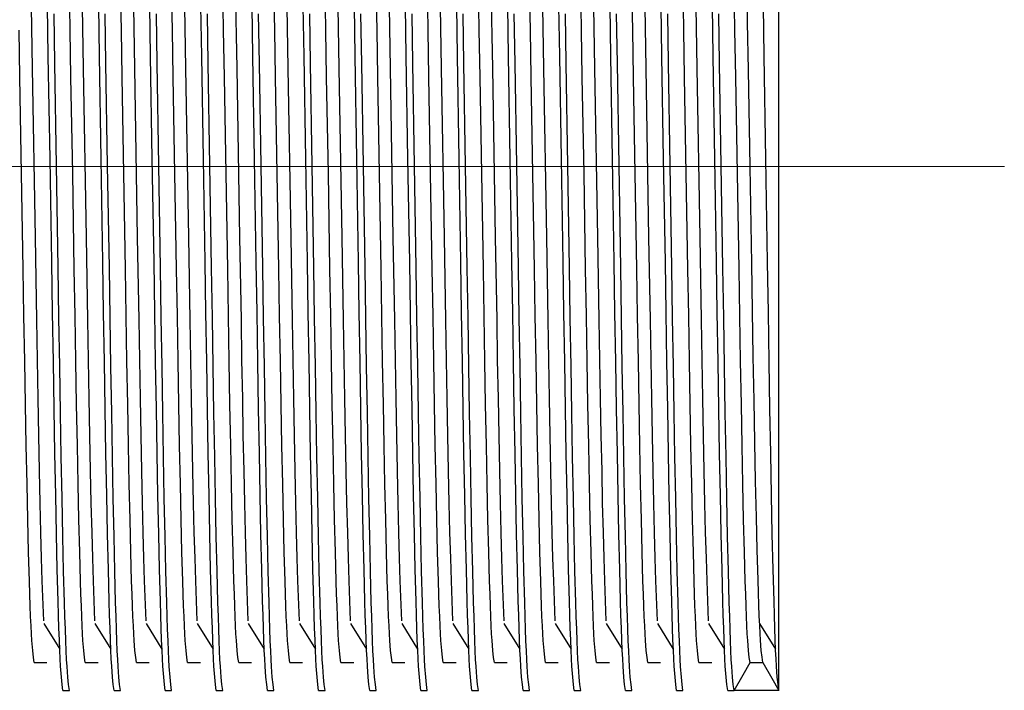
# Model space of a CAD drawing. Header units: millimetres. Extents: x 262469 to 275208, y -32539 to 9411.
# Tile 150 of 256: x 268195 to 268206, y -14059 to -14052. Entities that reach past the tile are written whole.
import ezdxf

# ---------------------------------------------------------------- set-up
doc = ezdxf.new("R2010")
doc.units = ezdxf.units.MM
doc.header["$LTSCALE"] = 100
doc.layers.add('$ IE_TELETECHNIKA', color=5, linetype='Continuous', lineweight=30)

msp = doc.modelspace()

# ---------------------------------------------------------------- linework, layer by layer
at = {"layer": '$ IE_TELETECHNIKA', "color": 7, "linetype": 'Continuous'}
for p, q in [((268203.866, -14059.166), (268203.866, -14047.45)), ((268195.652, -14058.418), (268195.83, -14058.704)), ((268196.223, -14058.418), (268196.402, -14058.704)), ((268196.795, -14058.418), (268196.973, -14058.704)), ((268197.366, -14058.418), (268197.545, -14058.704)), ((268197.937, -14058.418), (268198.116, -14058.704)), ((268198.509, -14058.418), (268198.687, -14058.704)), ((268199.08, -14058.418), (268199.259, -14058.704)), ((268199.652, -14058.418), (268199.83, -14058.704)), ((268200.223, -14058.418), (268200.402, -14058.704)), ((268200.794, -14058.418), (268200.973, -14058.704)), ((268201.366, -14058.418), (268201.544, -14058.704)), ((268201.937, -14058.418), (268202.116, -14058.704)), ((268202.509, -14058.418), (268202.687, -14058.704)), ((268203.08, -14058.418), (268203.259, -14058.704)), ((268203.651, -14058.418), (268203.83, -14058.704)), ((268195.545, -14058.856), (268195.688, -14058.856)), ((268195.545, -14058.856), (268195.688, -14058.856)), ((268196.116, -14058.856), (268196.259, -14058.856)), ((268196.116, -14058.856), (268196.259, -14058.856)), ((268196.688, -14058.856), (268196.83, -14058.856)), ((268196.688, -14058.856), (268196.83, -14058.856)), ((268197.259, -14058.856), (268197.402, -14058.856)), ((268197.259, -14058.856), (268197.402, -14058.856)), ((268197.83, -14058.856), (268197.973, -14058.856)), ((268197.83, -14058.856), (268197.973, -14058.856)), ((268198.402, -14058.856), (268198.545, -14058.856)), ((268198.402, -14058.856), (268198.545, -14058.856)), ((268198.973, -14058.856), (268199.116, -14058.856)), ((268198.973, -14058.856), (268199.116, -14058.856)), ((268199.545, -14058.856), (268199.688, -14058.856)), ((268199.545, -14058.856), (268199.688, -14058.856)), ((268200.116, -14058.856), (268200.259, -14058.856)), ((268200.116, -14058.856), (268200.259, -14058.856)), ((268200.687, -14058.856), (268200.83, -14058.856)), ((268200.687, -14058.856), (268200.83, -14058.856)), ((268201.259, -14058.856), (268201.402, -14058.856)), ((268201.259, -14058.856), (268201.402, -14058.856)), ((268201.83, -14058.856), (268201.973, -14058.856)), ((268201.83, -14058.856), (268201.973, -14058.856)), ((268202.402, -14058.856), (268202.545, -14058.856)), ((268202.402, -14058.856), (268202.545, -14058.856)), ((268202.973, -14058.856), (268203.116, -14058.856)), ((268202.973, -14058.856), (268203.116, -14058.856)), ((268203.545, -14058.856), (268203.687, -14058.856)), ((268195.866, -14059.166), (268195.938, -14059.166)), ((268196.438, -14059.166), (268196.509, -14059.166)), ((268197.009, -14059.166), (268197.08, -14059.166)), ((268197.58, -14059.166), (268197.652, -14059.166)), ((268198.152, -14059.166), (268198.223, -14059.166)), ((268198.723, -14059.166), (268198.795, -14059.166)), ((268199.295, -14059.166), (268199.366, -14059.166)), ((268199.866, -14059.166), (268199.938, -14059.166)), ((268200.437, -14059.166), (268200.509, -14059.166)), ((268201.009, -14059.166), (268201.08, -14059.166)), ((268201.58, -14059.166), (268201.652, -14059.166)), ((268202.152, -14059.166), (268202.223, -14059.166)), ((268202.723, -14059.166), (268202.795, -14059.166)), ((268203.295, -14059.166), (268203.366, -14059.166)), ((268203.866, -14059.166), (268203.366, -14059.166))]:
    msp.add_line(p, q, dxfattribs=at)
at = {"layer": '$ IE_TELETECHNIKA', "color": 7, "linetype": 'Continuous', "lineweight": 5, "ltscale": 20.32}
msp.add_line((268206.386, -14053.308), (268188.118, -14053.308), dxfattribs=at)
at = {"layer": '$ IE_TELETECHNIKA', "color": 7, "linetype": 'Continuous'}
for points in [[(268203.687, -14058.856), (268203.679, -14058.796), (268203.67, -14058.719), (268203.661, -14058.605), (268203.657, -14058.53), (268203.652, -14058.439), (268203.648, -14058.332), (268203.643, -14058.211), (268203.638, -14058.076), (268203.634, -14057.929), (268203.624, -14057.599), (268203.615, -14057.23), (268203.607, -14056.826), (268203.598, -14056.39), (268203.589, -14055.925), (268203.581, -14055.434), (268203.572, -14054.921), (268203.563, -14054.393), (268203.545, -14053.31), (268203.526, -14052.227), (268203.517, -14051.698), (268203.508, -14051.184)], [(268195.652, -14058.389), (268195.635, -14057.94), (268195.627, -14057.688), (268195.619, -14057.401), (268195.612, -14057.073), (268195.604, -14056.71), (268195.597, -14056.317), (268195.589, -14055.902), (268195.582, -14055.47), (268195.574, -14055.024), (268195.558, -14054.102), (268195.526, -14052.21), (268195.511, -14051.296)], [(268196.116, -14058.856), (268196.108, -14058.797), (268196.099, -14058.72), (268196.09, -14058.609), (268196.086, -14058.535), (268196.081, -14058.446), (268196.077, -14058.341), (268196.072, -14058.222), (268196.067, -14058.09), (268196.063, -14057.945), (268196.054, -14057.62), (268196.045, -14057.257), (268196.036, -14056.859), (268196.028, -14056.429), (268196.019, -14055.97), (268196.011, -14055.485), (268196.002, -14054.979), (268195.993, -14054.457), (268195.975, -14053.385), (268195.956, -14052.31), (268195.947, -14051.783), (268195.939, -14051.271)], [(268196.223, -14058.389), (268196.207, -14057.94), (268196.199, -14057.688), (268196.191, -14057.401), (268196.183, -14057.073), (268196.176, -14056.71), (268196.168, -14056.317), (268196.161, -14055.902), (268196.153, -14055.47), (268196.146, -14055.024), (268196.13, -14054.102), (268196.097, -14052.21), (268196.082, -14051.296)], [(268196.688, -14058.856), (268196.679, -14058.797), (268196.671, -14058.72), (268196.662, -14058.609), (268196.657, -14058.535), (268196.653, -14058.446), (268196.648, -14058.341), (268196.644, -14058.222), (268196.639, -14058.09), (268196.634, -14057.945), (268196.625, -14057.62), (268196.616, -14057.257), (268196.607, -14056.859), (268196.599, -14056.429), (268196.591, -14055.97), (268196.582, -14055.485), (268196.573, -14054.979), (268196.564, -14054.457), (268196.546, -14053.385), (268196.528, -14052.31), (268196.519, -14051.783), (268196.51, -14051.271)], [(268196.795, -14058.389), (268196.778, -14057.94), (268196.77, -14057.688), (268196.762, -14057.401), (268196.755, -14057.073), (268196.747, -14056.71), (268196.74, -14056.317), (268196.732, -14055.902), (268196.725, -14055.47), (268196.717, -14055.024), (268196.701, -14054.102), (268196.669, -14052.21), (268196.653, -14051.296)], [(268197.259, -14058.856), (268197.251, -14058.797), (268197.242, -14058.72), (268197.233, -14058.609), (268197.229, -14058.535), (268197.224, -14058.446), (268197.22, -14058.341), (268197.215, -14058.222), (268197.21, -14058.09), (268197.206, -14057.945), (268197.196, -14057.62), (268197.187, -14057.257), (268197.179, -14056.859), (268197.17, -14056.429), (268197.162, -14055.97), (268197.153, -14055.485), (268197.145, -14054.979), (268197.136, -14054.457), (268197.117, -14053.385), (268197.099, -14052.31), (268197.09, -14051.783), (268197.081, -14051.271)], [(268197.366, -14058.389), (268197.35, -14057.94), (268197.342, -14057.688), (268197.334, -14057.401), (268197.326, -14057.073), (268197.318, -14056.71), (268197.311, -14056.317), (268197.304, -14055.902), (268197.296, -14055.47), (268197.288, -14055.024), (268197.273, -14054.102), (268197.24, -14052.21), (268197.225, -14051.296)], [(268197.83, -14058.856), (268197.822, -14058.797), (268197.813, -14058.72), (268197.805, -14058.609), (268197.8, -14058.535), (268197.796, -14058.446), (268197.791, -14058.341), (268197.786, -14058.222), (268197.782, -14058.09), (268197.777, -14057.945), (268197.768, -14057.62), (268197.759, -14057.257), (268197.75, -14056.859), (268197.742, -14056.429), (268197.733, -14055.97), (268197.725, -14055.485), (268197.716, -14054.979), (268197.707, -14054.457), (268197.689, -14053.385), (268197.67, -14052.31), (268197.661, -14051.783), (268197.653, -14051.271)], [(268197.937, -14058.389), (268197.921, -14057.94), (268197.913, -14057.688), (268197.905, -14057.401), (268197.897, -14057.073), (268197.89, -14056.71), (268197.882, -14056.317), (268197.875, -14055.902), (268197.867, -14055.47), (268197.86, -14055.024), (268197.844, -14054.102), (268197.812, -14052.21), (268197.796, -14051.296)], [(268198.402, -14058.856), (268198.393, -14058.797), (268198.385, -14058.72), (268198.376, -14058.609), (268198.372, -14058.535), (268198.367, -14058.446), (268198.362, -14058.341), (268198.358, -14058.222), (268198.353, -14058.09), (268198.348, -14057.945), (268198.339, -14057.62), (268198.33, -14057.257), (268198.322, -14056.859), (268198.313, -14056.429), (268198.305, -14055.97), (268198.296, -14055.485), (268198.288, -14054.979), (268198.279, -14054.457), (268198.26, -14053.385), (268198.242, -14052.31), (268198.233, -14051.783), (268198.224, -14051.271)], [(268198.509, -14058.389), (268198.492, -14057.94), (268198.484, -14057.688), (268198.476, -14057.401), (268198.469, -14057.073), (268198.461, -14056.71), (268198.454, -14056.317), (268198.446, -14055.902), (268198.439, -14055.47), (268198.431, -14055.024), (268198.415, -14054.102), (268198.383, -14052.21), (268198.368, -14051.296)], [(268198.973, -14058.856), (268198.965, -14058.797), (268198.956, -14058.72), (268198.947, -14058.609), (268198.943, -14058.535), (268198.938, -14058.446), (268198.934, -14058.341), (268198.929, -14058.222), (268198.925, -14058.09), (268198.92, -14057.945), (268198.911, -14057.62), (268198.902, -14057.257), (268198.893, -14056.859), (268198.885, -14056.429), (268198.876, -14055.97), (268198.868, -14055.485), (268198.859, -14054.979), (268198.85, -14054.457), (268198.832, -14053.385), (268198.813, -14052.31), (268198.804, -14051.783), (268198.796, -14051.271)], [(268199.08, -14058.389), (268199.064, -14057.94), (268199.056, -14057.688), (268199.048, -14057.401), (268199.04, -14057.073), (268199.033, -14056.71), (268199.025, -14056.317), (268199.018, -14055.902), (268199.01, -14055.47), (268199.003, -14055.024), (268198.987, -14054.102), (268198.954, -14052.21), (268198.939, -14051.296)], [(268199.545, -14058.856), (268199.536, -14058.797), (268199.528, -14058.72), (268199.519, -14058.609), (268199.514, -14058.535), (268199.51, -14058.446), (268199.505, -14058.341), (268199.501, -14058.222), (268199.496, -14058.09), (268199.491, -14057.945), (268199.482, -14057.62), (268199.473, -14057.257), (268199.464, -14056.859), (268199.456, -14056.429), (268199.448, -14055.97), (268199.439, -14055.485), (268199.43, -14054.979), (268199.421, -14054.457), (268199.403, -14053.385), (268199.385, -14052.31), (268199.376, -14051.783), (268199.367, -14051.271)], [(268199.652, -14058.389), (268199.635, -14057.94), (268199.627, -14057.688), (268199.619, -14057.401), (268199.612, -14057.073), (268199.604, -14056.71), (268199.597, -14056.317), (268199.589, -14055.902), (268199.582, -14055.47), (268199.574, -14055.024), (268199.558, -14054.102), (268199.526, -14052.21), (268199.51, -14051.296)], [(268200.116, -14058.856), (268200.108, -14058.797), (268200.099, -14058.72), (268200.09, -14058.609), (268200.086, -14058.535), (268200.081, -14058.446), (268200.077, -14058.341), (268200.072, -14058.222), (268200.067, -14058.09), (268200.063, -14057.945), (268200.053, -14057.62), (268200.045, -14057.257), (268200.036, -14056.859), (268200.027, -14056.429), (268200.019, -14055.97), (268200.01, -14055.485), (268200.002, -14054.979), (268199.993, -14054.457), (268199.975, -14053.385), (268199.956, -14052.31), (268199.947, -14051.783), (268199.939, -14051.271)], [(268200.223, -14058.389), (268200.207, -14057.94), (268200.199, -14057.688), (268200.191, -14057.401), (268200.183, -14057.073), (268200.176, -14056.71), (268200.168, -14056.317), (268200.161, -14055.902), (268200.153, -14055.47), (268200.145, -14055.024), (268200.13, -14054.102), (268200.097, -14052.21), (268200.082, -14051.296)], [(268200.687, -14058.856), (268200.679, -14058.797), (268200.67, -14058.72), (268200.662, -14058.609), (268200.657, -14058.535), (268200.653, -14058.446), (268200.648, -14058.341), (268200.643, -14058.222), (268200.639, -14058.09), (268200.634, -14057.945), (268200.625, -14057.62), (268200.616, -14057.257), (268200.607, -14056.859), (268200.599, -14056.429), (268200.59, -14055.97), (268200.582, -14055.485), (268200.573, -14054.979), (268200.564, -14054.457), (268200.546, -14053.385), (268200.527, -14052.31), (268200.519, -14051.783), (268200.51, -14051.271)], [(268200.795, -14058.389), (268200.778, -14057.94), (268200.77, -14057.688), (268200.762, -14057.401), (268200.754, -14057.073), (268200.747, -14056.71), (268200.739, -14056.317), (268200.732, -14055.902), (268200.724, -14055.47), (268200.717, -14055.024), (268200.701, -14054.102), (268200.669, -14052.21), (268200.653, -14051.296)], [(268201.259, -14058.856), (268201.25, -14058.797), (268201.242, -14058.72), (268201.233, -14058.609), (268201.229, -14058.535), (268201.224, -14058.446), (268201.219, -14058.341), (268201.215, -14058.222), (268201.21, -14058.09), (268201.206, -14057.945), (268201.196, -14057.62), (268201.187, -14057.257), (268201.179, -14056.859), (268201.17, -14056.429), (268201.162, -14055.97), (268201.153, -14055.485), (268201.145, -14054.979), (268201.136, -14054.457), (268201.117, -14053.385), (268201.099, -14052.31), (268201.09, -14051.783), (268201.081, -14051.271)], [(268201.366, -14058.389), (268201.35, -14057.94), (268201.341, -14057.688), (268201.334, -14057.401), (268201.326, -14057.073), (268201.318, -14056.71), (268201.311, -14056.317), (268201.303, -14055.902), (268201.296, -14055.47), (268201.288, -14055.024), (268201.273, -14054.102), (268201.24, -14052.21), (268201.225, -14051.296)], [(268201.83, -14058.856), (268201.822, -14058.797), (268201.813, -14058.72), (268201.804, -14058.609), (268201.8, -14058.535), (268201.795, -14058.446), (268201.791, -14058.341), (268201.786, -14058.222), (268201.782, -14058.09), (268201.777, -14057.945), (268201.768, -14057.62), (268201.759, -14057.257), (268201.75, -14056.859), (268201.742, -14056.429), (268201.733, -14055.97), (268201.725, -14055.485), (268201.716, -14054.979), (268201.707, -14054.457), (268201.689, -14053.385), (268201.67, -14052.31), (268201.661, -14051.783), (268201.653, -14051.271)], [(268201.937, -14058.389), (268201.921, -14057.94), (268201.913, -14057.688), (268201.905, -14057.401), (268201.897, -14057.073), (268201.89, -14056.71), (268201.882, -14056.317), (268201.875, -14055.902), (268201.867, -14055.47), (268201.86, -14055.024), (268201.844, -14054.102), (268201.811, -14052.21), (268201.796, -14051.296)], [(268202.402, -14058.856), (268202.393, -14058.797), (268202.385, -14058.72), (268202.376, -14058.609), (268202.371, -14058.535), (268202.367, -14058.446), (268202.362, -14058.341), (268202.358, -14058.222), (268202.353, -14058.09), (268202.348, -14057.945), (268202.339, -14057.62), (268202.33, -14057.257), (268202.322, -14056.859), (268202.313, -14056.429), (268202.305, -14055.97), (268202.296, -14055.485), (268202.287, -14054.979), (268202.279, -14054.457), (268202.26, -14053.385), (268202.242, -14052.31), (268202.233, -14051.783), (268202.224, -14051.271)], [(268202.509, -14058.389), (268202.492, -14057.94), (268202.484, -14057.688), (268202.476, -14057.401), (268202.469, -14057.073), (268202.461, -14056.71), (268202.454, -14056.317), (268202.446, -14055.902), (268202.439, -14055.47), (268202.431, -14055.024), (268202.415, -14054.102), (268202.383, -14052.21), (268202.367, -14051.296)], [(268202.973, -14058.856), (268202.965, -14058.797), (268202.956, -14058.72), (268202.947, -14058.609), (268202.943, -14058.535), (268202.938, -14058.446), (268202.934, -14058.341), (268202.929, -14058.222), (268202.924, -14058.09), (268202.92, -14057.945), (268202.911, -14057.62), (268202.902, -14057.257), (268202.893, -14056.859), (268202.884, -14056.429), (268202.876, -14055.97), (268202.867, -14055.485), (268202.859, -14054.979), (268202.85, -14054.457), (268202.832, -14053.385), (268202.813, -14052.31), (268202.804, -14051.783), (268202.796, -14051.271)], [(268203.08, -14058.389), (268203.064, -14057.94), (268203.056, -14057.688), (268203.048, -14057.401), (268203.04, -14057.073), (268203.033, -14056.71), (268203.025, -14056.317), (268203.018, -14055.902), (268203.01, -14055.47), (268203.002, -14055.024), (268202.987, -14054.102), (268202.954, -14052.21), (268202.939, -14051.296)], [(268203.545, -14058.856), (268203.536, -14058.797), (268203.527, -14058.72), (268203.519, -14058.609), (268203.514, -14058.535), (268203.51, -14058.446), (268203.505, -14058.341), (268203.5, -14058.222), (268203.496, -14058.09), (268203.491, -14057.945), (268203.482, -14057.62), (268203.473, -14057.257), (268203.464, -14056.859), (268203.456, -14056.429), (268203.447, -14055.97), (268203.439, -14055.485), (268203.43, -14054.979), (268203.421, -14054.457), (268203.403, -14053.385), (268203.384, -14052.31), (268203.376, -14051.783), (268203.367, -14051.271)], [(268195.866, -14059.166), (268195.858, -14059.102), (268195.849, -14059.018), (268195.84, -14058.896), (268195.835, -14058.815), (268195.831, -14058.717), (268195.826, -14058.602), (268195.821, -14058.472), (268195.817, -14058.326), (268195.812, -14058.168), (268195.802, -14057.814), (268195.793, -14057.418), (268195.785, -14056.984), (268195.776, -14056.516), (268195.767, -14056.017), (268195.759, -14055.491), (268195.75, -14054.942), (268195.741, -14054.377), (268195.722, -14053.224), (268195.703, -14052.075), (268195.694, -14051.516)], [(268196.438, -14059.166), (268196.429, -14059.102), (268196.42, -14059.018), (268196.411, -14058.896), (268196.407, -14058.815), (268196.402, -14058.717), (268196.397, -14058.602), (268196.393, -14058.472), (268196.388, -14058.326), (268196.383, -14058.168), (268196.374, -14057.814), (268196.365, -14057.418), (268196.356, -14056.984), (268196.347, -14056.516), (268196.339, -14056.017), (268196.33, -14055.491), (268196.321, -14054.942), (268196.312, -14054.377), (268196.293, -14053.224), (268196.275, -14052.075), (268196.266, -14051.516)], [(268197.009, -14059.166), (268197, -14059.102), (268196.992, -14059.018), (268196.983, -14058.896), (268196.978, -14058.815), (268196.974, -14058.717), (268196.969, -14058.602), (268196.964, -14058.472), (268196.959, -14058.326), (268196.955, -14058.168), (268196.945, -14057.814), (268196.936, -14057.418), (268196.927, -14056.984), (268196.919, -14056.516), (268196.91, -14056.017), (268196.901, -14055.491), (268196.893, -14054.942), (268196.884, -14054.377), (268196.865, -14053.224), (268196.846, -14052.075), (268196.837, -14051.516)], [(268197.58, -14059.166), (268197.572, -14059.102), (268197.563, -14059.018), (268197.554, -14058.896), (268197.55, -14058.815), (268197.545, -14058.717), (268197.54, -14058.602), (268197.536, -14058.472), (268197.531, -14058.326), (268197.526, -14058.168), (268197.517, -14057.814), (268197.508, -14057.418), (268197.499, -14056.984), (268197.49, -14056.516), (268197.482, -14056.017), (268197.473, -14055.491), (268197.464, -14054.942), (268197.455, -14054.377), (268197.436, -14053.224), (268197.418, -14052.075), (268197.408, -14051.516)], [(268198.152, -14059.166), (268198.143, -14059.102), (268198.134, -14059.018), (268198.126, -14058.896), (268198.121, -14058.815), (268198.116, -14058.717), (268198.112, -14058.602), (268198.107, -14058.472), (268198.102, -14058.326), (268198.097, -14058.168), (268198.088, -14057.814), (268198.079, -14057.418), (268198.07, -14056.984), (268198.062, -14056.516), (268198.053, -14056.017), (268198.044, -14055.491), (268198.035, -14054.942), (268198.026, -14054.377), (268198.008, -14053.224), (268197.989, -14052.075), (268197.98, -14051.516)], [(268198.723, -14059.166), (268198.715, -14059.102), (268198.706, -14059.018), (268198.697, -14058.896), (268198.692, -14058.815), (268198.688, -14058.717), (268198.683, -14058.602), (268198.678, -14058.472), (268198.674, -14058.326), (268198.669, -14058.168), (268198.659, -14057.814), (268198.65, -14057.418), (268198.642, -14056.984), (268198.633, -14056.516), (268198.624, -14056.017), (268198.616, -14055.491), (268198.607, -14054.942), (268198.598, -14054.377), (268198.579, -14053.224), (268198.56, -14052.075), (268198.551, -14051.516)], [(268199.295, -14059.166), (268199.286, -14059.102), (268199.277, -14059.018), (268199.268, -14058.896), (268199.264, -14058.815), (268199.259, -14058.717), (268199.254, -14058.602), (268199.25, -14058.472), (268199.245, -14058.326), (268199.24, -14058.168), (268199.231, -14057.814), (268199.222, -14057.418), (268199.213, -14056.984), (268199.204, -14056.516), (268199.196, -14056.017), (268199.187, -14055.491), (268199.178, -14054.942), (268199.169, -14054.377), (268199.15, -14053.224), (268199.132, -14052.075), (268199.123, -14051.516)], [(268199.866, -14059.166), (268199.857, -14059.102), (268199.849, -14059.018), (268199.84, -14058.896), (268199.835, -14058.815), (268199.831, -14058.717), (268199.826, -14058.602), (268199.821, -14058.472), (268199.816, -14058.326), (268199.812, -14058.168), (268199.802, -14057.814), (268199.793, -14057.418), (268199.785, -14056.984), (268199.776, -14056.516), (268199.767, -14056.017), (268199.759, -14055.491), (268199.75, -14054.942), (268199.741, -14054.377), (268199.722, -14053.224), (268199.703, -14052.075), (268199.694, -14051.516)], [(268200.437, -14059.166), (268200.429, -14059.102), (268200.42, -14059.018), (268200.411, -14058.896), (268200.407, -14058.815), (268200.402, -14058.717), (268200.397, -14058.602), (268200.393, -14058.472), (268200.388, -14058.326), (268200.383, -14058.168), (268200.374, -14057.814), (268200.365, -14057.418), (268200.356, -14056.984), (268200.347, -14056.516), (268200.339, -14056.017), (268200.33, -14055.491), (268200.321, -14054.942), (268200.312, -14054.377), (268200.293, -14053.224), (268200.275, -14052.075), (268200.266, -14051.516)], [(268201.009, -14059.166), (268201, -14059.102), (268200.992, -14059.018), (268200.983, -14058.896), (268200.978, -14058.815), (268200.973, -14058.717), (268200.969, -14058.602), (268200.964, -14058.472), (268200.959, -14058.326), (268200.954, -14058.168), (268200.945, -14057.814), (268200.936, -14057.418), (268200.927, -14056.984), (268200.919, -14056.516), (268200.91, -14056.017), (268200.901, -14055.491), (268200.892, -14054.942), (268200.883, -14054.377), (268200.865, -14053.224), (268200.846, -14052.075), (268200.837, -14051.516)], [(268201.58, -14059.166), (268201.572, -14059.102), (268201.563, -14059.018), (268201.554, -14058.896), (268201.549, -14058.815), (268201.545, -14058.717), (268201.54, -14058.602), (268201.535, -14058.472), (268201.531, -14058.326), (268201.526, -14058.168), (268201.517, -14057.814), (268201.507, -14057.418), (268201.499, -14056.984), (268201.49, -14056.516), (268201.482, -14056.017), (268201.473, -14055.491), (268201.464, -14054.942), (268201.455, -14054.377), (268201.436, -14053.224), (268201.417, -14052.075), (268201.408, -14051.516)], [(268202.152, -14059.166), (268202.143, -14059.102), (268202.134, -14059.018), (268202.125, -14058.896), (268202.121, -14058.815), (268202.116, -14058.717), (268202.112, -14058.602), (268202.107, -14058.472), (268202.102, -14058.326), (268202.097, -14058.168), (268202.088, -14057.814), (268202.079, -14057.418), (268202.07, -14056.984), (268202.062, -14056.516), (268202.053, -14056.017), (268202.044, -14055.491), (268202.035, -14054.942), (268202.026, -14054.377), (268202.008, -14053.224), (268201.989, -14052.075), (268201.98, -14051.516)], [(268202.723, -14059.166), (268202.714, -14059.102), (268202.706, -14059.018), (268202.697, -14058.896), (268202.692, -14058.815), (268202.688, -14058.717), (268202.683, -14058.602), (268202.678, -14058.472), (268202.673, -14058.326), (268202.669, -14058.168), (268202.659, -14057.814), (268202.65, -14057.418), (268202.642, -14056.984), (268202.633, -14056.516), (268202.624, -14056.017), (268202.616, -14055.491), (268202.607, -14054.942), (268202.598, -14054.377), (268202.579, -14053.224), (268202.56, -14052.075), (268202.551, -14051.516)], [(268203.295, -14059.166), (268203.286, -14059.102), (268203.277, -14059.018), (268203.268, -14058.896), (268203.264, -14058.815), (268203.259, -14058.717), (268203.254, -14058.602), (268203.25, -14058.472), (268203.245, -14058.326), (268203.24, -14058.168), (268203.231, -14057.814), (268203.222, -14057.418), (268203.213, -14056.984), (268203.204, -14056.516), (268203.196, -14056.017), (268203.187, -14055.491), (268203.178, -14054.942), (268203.169, -14054.377), (268203.15, -14053.224), (268203.132, -14052.075), (268203.123, -14051.516)], [(268203.866, -14059.166), (268203.857, -14059.102), (268203.849, -14059.018), (268203.84, -14058.896), (268203.835, -14058.815), (268203.83, -14058.717), (268203.826, -14058.602), (268203.821, -14058.472), (268203.816, -14058.326), (268203.812, -14058.168), (268203.802, -14057.814), (268203.793, -14057.418), (268203.784, -14056.984), (268203.776, -14056.516), (268203.767, -14056.017), (268203.758, -14055.491), (268203.75, -14054.942), (268203.74, -14054.377), (268203.722, -14053.224), (268203.703, -14052.075), (268203.694, -14051.516)], [(268195.938, -14059.166), (268195.929, -14059.102), (268195.92, -14059.02), (268195.912, -14058.9), (268195.907, -14058.82), (268195.902, -14058.724), (268195.898, -14058.611), (268195.893, -14058.483), (268195.888, -14058.34), (268195.884, -14058.184), (268195.874, -14057.835), (268195.865, -14057.444), (268195.857, -14057.016), (268195.848, -14056.555), (268195.84, -14056.063), (268195.831, -14055.543), (268195.822, -14055), (268195.813, -14054.441), (268195.795, -14053.298), (268195.776, -14052.157), (268195.767, -14051.6)], [(268196.509, -14059.166), (268196.5, -14059.102), (268196.492, -14059.02), (268196.483, -14058.9), (268196.478, -14058.82), (268196.474, -14058.724), (268196.469, -14058.611), (268196.464, -14058.483), (268196.46, -14058.34), (268196.455, -14058.184), (268196.446, -14057.835), (268196.437, -14057.444), (268196.428, -14057.016), (268196.42, -14056.555), (268196.411, -14056.063), (268196.402, -14055.543), (268196.394, -14055), (268196.385, -14054.441), (268196.366, -14053.298), (268196.347, -14052.157), (268196.338, -14051.6)], [(268197.08, -14059.166), (268197.072, -14059.102), (268197.063, -14059.02), (268197.054, -14058.9), (268197.05, -14058.82), (268197.045, -14058.724), (268197.041, -14058.611), (268197.036, -14058.483), (268197.031, -14058.34), (268197.026, -14058.184), (268197.017, -14057.835), (268197.008, -14057.444), (268196.999, -14057.016), (268196.991, -14056.555), (268196.982, -14056.063), (268196.974, -14055.543), (268196.965, -14055), (268196.956, -14054.441), (268196.937, -14053.298), (268196.919, -14052.157), (268196.91, -14051.6)], [(268197.652, -14059.166), (268197.643, -14059.102), (268197.635, -14059.02), (268197.626, -14058.9), (268197.621, -14058.82), (268197.617, -14058.724), (268197.612, -14058.611), (268197.607, -14058.483), (268197.603, -14058.34), (268197.598, -14058.184), (268197.589, -14057.835), (268197.58, -14057.444), (268197.571, -14057.016), (268197.562, -14056.555), (268197.554, -14056.063), (268197.545, -14055.543), (268197.536, -14055), (268197.527, -14054.441), (268197.509, -14053.298), (268197.49, -14052.157), (268197.481, -14051.6)], [(268198.223, -14059.166), (268198.215, -14059.102), (268198.206, -14059.02), (268198.197, -14058.9), (268198.193, -14058.82), (268198.188, -14058.724), (268198.183, -14058.611), (268198.179, -14058.483), (268198.174, -14058.34), (268198.169, -14058.184), (268198.16, -14057.835), (268198.151, -14057.444), (268198.142, -14057.016), (268198.134, -14056.555), (268198.125, -14056.063), (268198.117, -14055.543), (268198.108, -14055), (268198.099, -14054.441), (268198.08, -14053.298), (268198.062, -14052.157), (268198.053, -14051.6)], [(268198.795, -14059.166), (268198.786, -14059.102), (268198.777, -14059.02), (268198.769, -14058.9), (268198.764, -14058.82), (268198.759, -14058.724), (268198.755, -14058.611), (268198.75, -14058.483), (268198.745, -14058.34), (268198.741, -14058.184), (268198.731, -14057.835), (268198.722, -14057.444), (268198.714, -14057.016), (268198.705, -14056.555), (268198.697, -14056.063), (268198.688, -14055.543), (268198.679, -14055), (268198.67, -14054.441), (268198.652, -14053.298), (268198.633, -14052.157), (268198.624, -14051.6)], [(268199.366, -14059.166), (268199.358, -14059.102), (268199.349, -14059.02), (268199.34, -14058.9), (268199.335, -14058.82), (268199.331, -14058.724), (268199.326, -14058.611), (268199.322, -14058.483), (268199.317, -14058.34), (268199.312, -14058.184), (268199.303, -14057.835), (268199.294, -14057.444), (268199.285, -14057.016), (268199.277, -14056.555), (268199.268, -14056.063), (268199.259, -14055.543), (268199.251, -14055), (268199.242, -14054.441), (268199.223, -14053.298), (268199.205, -14052.157), (268199.196, -14051.6)], [(268199.938, -14059.166), (268199.929, -14059.102), (268199.92, -14059.02), (268199.911, -14058.9), (268199.907, -14058.82), (268199.902, -14058.724), (268199.898, -14058.611), (268199.893, -14058.483), (268199.888, -14058.34), (268199.884, -14058.184), (268199.874, -14057.835), (268199.865, -14057.444), (268199.857, -14057.016), (268199.848, -14056.555), (268199.839, -14056.063), (268199.831, -14055.543), (268199.822, -14055), (268199.813, -14054.441), (268199.795, -14053.298), (268199.776, -14052.157), (268199.767, -14051.6)], [(268200.509, -14059.166), (268200.5, -14059.102), (268200.492, -14059.02), (268200.483, -14058.9), (268200.478, -14058.82), (268200.474, -14058.724), (268200.469, -14058.611), (268200.464, -14058.483), (268200.46, -14058.34), (268200.455, -14058.184), (268200.446, -14057.835), (268200.437, -14057.444), (268200.428, -14057.016), (268200.419, -14056.555), (268200.411, -14056.063), (268200.402, -14055.543), (268200.393, -14055), (268200.384, -14054.441), (268200.366, -14053.298), (268200.347, -14052.157), (268200.338, -14051.6)], [(268201.08, -14059.166), (268201.072, -14059.102), (268201.063, -14059.02), (268201.054, -14058.9), (268201.05, -14058.82), (268201.045, -14058.724), (268201.04, -14058.611), (268201.036, -14058.483), (268201.031, -14058.34), (268201.026, -14058.184), (268201.017, -14057.835), (268201.008, -14057.444), (268200.999, -14057.016), (268200.991, -14056.555), (268200.982, -14056.063), (268200.974, -14055.543), (268200.965, -14055), (268200.956, -14054.441), (268200.937, -14053.298), (268200.919, -14052.157), (268200.91, -14051.6)], [(268201.652, -14059.166), (268201.643, -14059.102), (268201.634, -14059.02), (268201.626, -14058.9), (268201.621, -14058.82), (268201.617, -14058.724), (268201.612, -14058.611), (268201.607, -14058.483), (268201.602, -14058.34), (268201.598, -14058.184), (268201.588, -14057.835), (268201.579, -14057.444), (268201.571, -14057.016), (268201.562, -14056.555), (268201.554, -14056.063), (268201.545, -14055.543), (268201.536, -14055), (268201.527, -14054.441), (268201.509, -14053.298), (268201.49, -14052.157), (268201.481, -14051.6)], [(268202.223, -14059.166), (268202.215, -14059.102), (268202.206, -14059.02), (268202.197, -14058.9), (268202.193, -14058.82), (268202.188, -14058.724), (268202.183, -14058.611), (268202.179, -14058.483), (268202.174, -14058.34), (268202.169, -14058.184), (268202.16, -14057.835), (268202.151, -14057.444), (268202.142, -14057.016), (268202.134, -14056.555), (268202.125, -14056.063), (268202.116, -14055.543), (268202.108, -14055), (268202.099, -14054.441), (268202.08, -14053.298), (268202.062, -14052.157), (268202.053, -14051.6)], [(268202.795, -14059.166), (268202.786, -14059.102), (268202.777, -14059.02), (268202.768, -14058.9), (268202.764, -14058.82), (268202.759, -14058.724), (268202.755, -14058.611), (268202.75, -14058.483), (268202.745, -14058.34), (268202.741, -14058.184), (268202.731, -14057.835), (268202.722, -14057.444), (268202.714, -14057.016), (268202.705, -14056.555), (268202.697, -14056.063), (268202.688, -14055.543), (268202.679, -14055), (268202.67, -14054.441), (268202.652, -14053.298), (268202.633, -14052.157), (268202.624, -14051.6)], [(268203.366, -14059.166), (268203.357, -14059.102), (268203.349, -14059.02), (268203.34, -14058.9), (268203.335, -14058.82), (268203.331, -14058.724), (268203.326, -14058.611), (268203.321, -14058.483), (268203.317, -14058.34), (268203.312, -14058.184), (268203.303, -14057.835), (268203.294, -14057.444), (268203.285, -14057.016), (268203.276, -14056.555), (268203.268, -14056.063), (268203.259, -14055.543), (268203.25, -14055), (268203.241, -14054.441), (268203.223, -14053.298), (268203.204, -14052.157), (268203.195, -14051.6)], [(268195.545, -14058.856), (268195.536, -14058.797), (268195.528, -14058.72), (268195.519, -14058.609), (268195.514, -14058.535), (268195.51, -14058.446), (268195.505, -14058.341), (268195.501, -14058.222), (268195.496, -14058.09), (268195.491, -14057.945), (268195.482, -14057.62), (268195.473, -14057.257), (268195.465, -14056.859), (268195.456, -14056.429), (268195.448, -14055.97), (268195.439, -14055.485), (268195.43, -14054.979), (268195.422, -14054.457), (268195.403, -14053.385), (268195.385, -14052.31), (268195.376, -14051.783)], [(268203.366, -14059.166), (268203.466, -14058.992), (268203.545, -14058.856)], [(268203.687, -14058.856), (268203.787, -14059.03), (268203.866, -14059.166)]]:
    msp.add_lwpolyline(points, dxfattribs=at)

doc.saveas('drawing.dxf')
